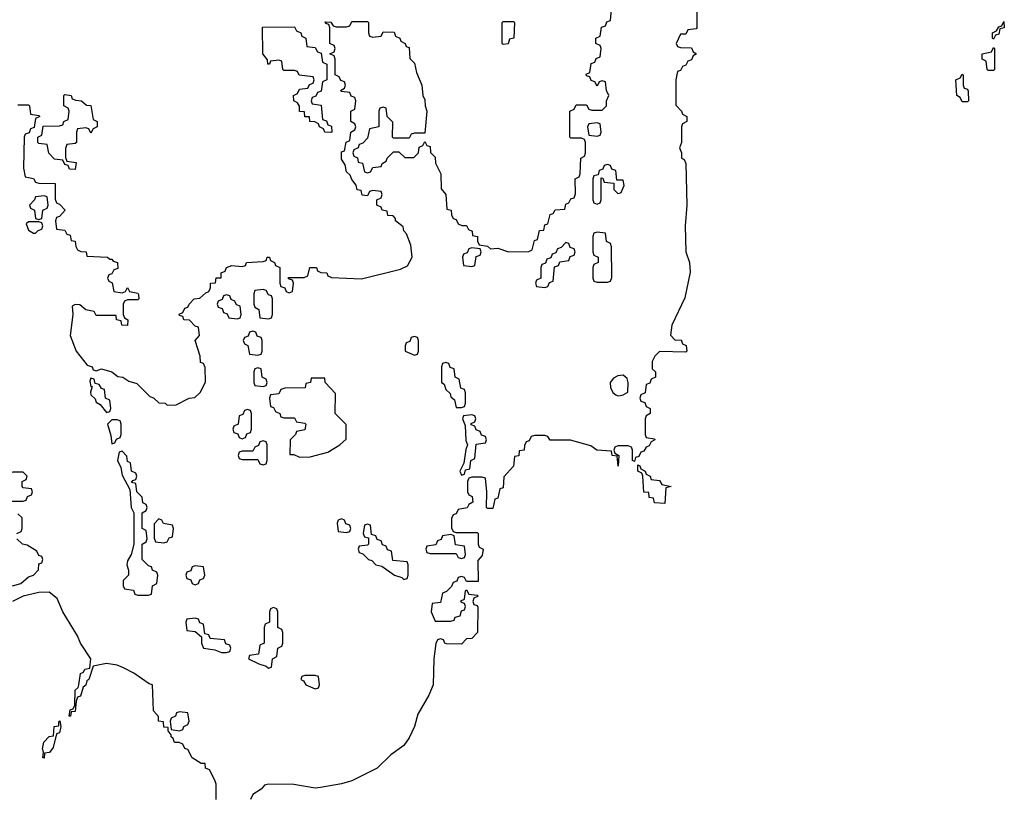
# Model space of a CAD drawing. Header units: inches. Extents: x 2559349 to 2678269, y 915212 to 1023331.
# Tile 34 of 48: x 2637697 to 2641471, y 935558 to 938541. Entities that reach past the tile are written whole.
import ezdxf

# ---------------------------------------------------------------- set-up
doc = ezdxf.new("R2010")
doc.units = ezdxf.units.IN
doc.header["$MEASUREMENT"] = 0
doc.layers.add('C6933', color=7, linetype='Continuous')
doc.layers.add('C6943', color=7, linetype='Continuous')

msp = doc.modelspace()

# ---------------------------------------------------------------- linework, layer by layer
at = {"layer": 'C6933', "color": 6}
for points in [[(2637690, 938214), (2637730, 938214), (2637734, 938210), (2637738, 938178), (2637770, 938174), (2637774, 938170), (2637758, 938162), (2637752.7, 938127.3), (2637738, 938122), (2637732.7, 938107.3), (2637718, 938102), (2637714, 938090), (2637711.6, 937971.6), (2637718, 937938), (2637750, 937932), (2637758, 937918), (2637770, 937914), (2637832.7, 937912.7), (2637832.7, 937852.7), (2637838, 937838), (2637850, 937834), (2637870.6, 937810), (2637850, 937786), (2637838, 937782), (2637834, 937770), (2637838, 937738), (2637870, 937734), (2637878, 937718), (2637890, 937714), (2637894, 937694), (2637910, 937692), (2637911.6, 937671.6), (2637918, 937658), (2637931.6, 937651.6), (2637952, 937650), (2637954, 937634), (2638034, 937630), (2638042, 937622), (2638050, 937622), (2638055.3, 937615.3), (2638071.3, 937610), (2638072.7, 937587.3), (2638058, 937582), (2638050, 937566), (2638038, 937562), (2638034, 937550), (2638038, 937538), (2638051.6, 937531.6), (2638058, 937498), (2638090, 937494), (2638102, 937498), (2638110, 937514), (2638118, 937498), (2638150, 937492), (2638152.7, 937487.3), (2638154, 937470), (2638150, 937466), (2638110, 937466), (2638098, 937462), (2638094, 937450), (2638094, 937410), (2638098, 937398), (2638112, 937390), (2638110, 937368), (2638088, 937370), (2638086, 937386), (2638068, 937390), (2638066, 937406), (2637990, 937406), (2637982, 937422), (2637950, 937428), (2637927.3, 937447.3), (2637910, 937448), (2637898, 937442), (2637900.7, 937410), (2637890.4, 937330), (2637913.4, 937270), (2637956, 937216), (2637974, 937210), (2637978, 937198), (2637990, 937194), (2638010, 937202), (2638050, 937190.5), (2638073, 937173), (2638092, 937170), (2638114.8, 937154.8), (2638145.4, 937145.4), (2638196, 937096), (2638210, 937091), (2638230, 937071.3), (2638254, 937070), (2638262, 937062), (2638296.4, 937063.6), (2638346, 937090), (2638368.4, 937091.6), (2638388.9, 937111.1), (2638408.9, 937151.1), (2638407.3, 937207.3), (2638402, 937222), (2638390, 937226), (2638389, 937250), (2638369.4, 937310), (2638386, 937330), (2638382, 937362), (2638370, 937366), (2638348, 937388), (2638326, 937390), (2638322, 937402), (2638310, 937406), (2638308.4, 937411.6), (2638322, 937418), (2638330, 937434), (2638342, 937438), (2638346, 937450), (2638366, 937470), (2638387.3, 937472.7), (2638410, 937494), (2638422, 937498), (2638428, 937512), (2638428.7, 937530), (2638448, 937532), (2638450, 937550.7), (2638468.7, 937551.3), (2638469.3, 937570), (2638484, 937576), (2638489.2, 937590), (2638510, 937598), (2638550, 937594), (2638562, 937598), (2638566, 937610), (2638630, 937614), (2638642, 937618), (2638646, 937630), (2638654, 937630), (2638658, 937618), (2638674, 937610), (2638678, 937598), (2638694, 937590), (2638694, 937530), (2638698, 937518), (2638712.7, 937512.7), (2638718, 937498), (2638730, 937494), (2638742, 937498), (2638746, 937530), (2638742, 937542), (2638727.3, 937547.3), (2638727.3, 937552.7), (2638787.3, 937552.7), (2638802, 937558), (2638809.1, 937590.9), (2638834, 937590), (2638838, 937578), (2638851.6, 937571.6), (2638874, 937570), (2638878, 937558), (2638892.7, 937552.7), (2639007.5, 937547.5), (2639156, 937584), (2639183.3, 937596.7), (2639201.2, 937630), (2639196, 937676), (2639180.2, 937720.2), (2639169.2, 937730.8), (2639166.6, 937746.6), (2639138, 937770), (2639138, 937778), (2639128.4, 937788.4), (2639108, 937790), (2639106, 937806), (2639086, 937810), (2639082, 937822), (2639066, 937830), (2639066, 937850), (2639082, 937858), (2639086, 937870), (2639082, 937882), (2639050, 937886), (2639038, 937882), (2639030, 937866), (2639010, 937868), (2639006, 937886), (2638990, 937888), (2638986.3, 937906.3), (2638970, 937928), (2638964.1, 937944.1), (2638950, 937958), (2638944.7, 937984.7), (2638930, 938006), (2638930, 938034), (2638942, 938038), (2638948.4, 938071.6), (2638962, 938078), (2638966, 938110), (2638982, 938118), (2638986, 938130), (2638982, 938142), (2638966, 938150), (2638966, 938190), (2638982, 938198), (2638986, 938230), (2638982, 938242), (2638967.3, 938247.3), (2638962, 938262), (2638930, 938266), (2638926, 938270), (2638942, 938278), (2638946, 938290), (2638942, 938302), (2638927.3, 938307.3), (2638922, 938322), (2638906, 938330), (2638906, 938390), (2638902, 938402), (2638886, 938410), (2638902, 938418), (2638906, 938430), (2638902, 938442), (2638886, 938450), (2638886, 938510), (2638882, 938522), (2638870, 938526), (2638867.3, 938532.7), (2638890, 938532), (2638898, 938518), (2638910, 938514), (2638950, 938514), (2638962, 938518), (2638970, 938534), (2639030, 938534), (2639034, 938530), (2639034, 938490), (2639038, 938478), (2639050, 938474), (2639082, 938478), (2639090, 938494), (2639132.7, 938492.7), (2639138, 938478), (2639154, 938470), (2639158, 938458), (2639174, 938450), (2639178, 938438), (2639190, 938434), (2639192.7, 938392.7), (2639210, 938374), (2639218, 938338), (2639238, 938290), (2639242, 938250), (2639250, 938234), (2639250.8, 938210), (2639258, 938190), (2639250, 938106), (2639210, 938106), (2639198, 938102), (2639190, 938086), (2639130, 938086), (2639126, 938090), (2639127.3, 938147.3), (2639106, 938170), (2639102, 938202), (2639090, 938206), (2639078, 938202), (2639074, 938190), (2639074, 938130), (2639038, 938122), (2639030, 938086), (2639012.7, 938067.3), (2638998, 938062), (2638994, 938050), (2638978, 938042), (2638974, 938030), (2638978, 938018), (2638991.6, 938011.6), (2638994, 937994), (2639011.3, 937991.3), (2639018, 937958), (2639030, 937954), (2639042, 937958), (2639050, 937974), (2639082, 937978), (2639086, 937990), (2639102, 937998), (2639106, 938010), (2639130, 938034), (2639150, 938034), (2639172.7, 938012.7), (2639207.3, 938012.7), (2639226, 938030), (2639228.4, 938051.6), (2639242, 938058), (2639250, 938074), (2639258, 938058), (2639270, 938054), (2639272, 938032), (2639290, 938014), (2639291.3, 937991.3), (2639310.8, 937950), (2639312.7, 937892.7), (2639331, 937870), (2639334, 937814), (2639351.3, 937810), (2639352, 937792), (2639358, 937778), (2639370, 937774), (2639378, 937758), (2639391.6, 937751.6), (2639410, 937751), (2639416.9, 937736.9), (2639431.3, 937730), (2639432.7, 937712.7), (2639451.3, 937710), (2639452, 937692), (2639458, 937678), (2639490, 937672), (2639502, 937662), (2639530, 937664.7), (2639571, 937651), (2639648, 937652), (2639662, 937658), (2639670, 937694), (2639682, 937698), (2639690, 937732), (2639706, 937734), (2639710, 937754), (2639722, 937758), (2639730, 937794), (2639742, 937798), (2639750, 937812), (2639786, 937814), (2639790, 937834), (2639802, 937838), (2639810, 937854), (2639822, 937858), (2639827.3, 937872.7), (2639826, 937930), (2639842, 937938), (2639846, 937950), (2639848, 938010), (2639862, 938018), (2639866, 938030), (2639866, 938070), (2639862, 938082), (2639850, 938086), (2639810, 938086), (2639806, 938090), (2639806, 938190), (2639822, 938198), (2639830, 938214), (2639870, 938214), (2639878, 938198), (2639890, 938194), (2639930, 938194), (2639946, 938210), (2639946, 938230), (2639955.3, 938250), (2639946, 938270), (2639942, 938302), (2639930, 938306), (2639918, 938302), (2639910, 938286), (2639902, 938302), (2639887.3, 938307.3), (2639882, 938322), (2639870, 938326), (2639868.4, 938331.6), (2639882, 938338), (2639887.3, 938372.7), (2639902, 938378), (2639907.3, 938392.7), (2639922, 938398), (2639926, 938430), (2639922, 938442), (2639906, 938450), (2639906, 938470), (2639922, 938478), (2639927.3, 938512.7), (2639942, 938518), (2639947.3, 938532.7), (2639962, 938538), (2639967.3, 938592.7)], [(2640000, 937926), (2639986, 937926), (2639982, 937962), (2639967.3, 937967.3), (2639962, 937982), (2639950, 937986), (2639938, 937982), (2639932.7, 937967.3), (2639918, 937962), (2639914, 937946), (2639898, 937942), (2639894, 937930), (2639894, 937850), (2639898, 937838), (2639910, 937834), (2639922, 937838), (2639926, 937850), (2639926, 937934), (2639932.7, 937932.7), (2639938, 937918), (2639974, 937914), (2639974, 937890), (2639990, 937874), (2640000, 937877.3)], [(2640000, 937176.2), (2639990, 937175.1), (2639973.4, 937166.6), (2639961, 937150), (2639962, 937130), (2639971.1, 937111.1), (2639982, 937102), (2639990, 937098), (2640000, 937100)], [(2640000, 936906), (2639990, 936906), (2639978, 936902), (2639974, 936890), (2639978, 936878), (2639994, 936870), (2639991.6, 936828.4), (2639987.3, 936867.3), (2639968, 936870), (2639966, 936886), (2639908.7, 936890), (2639886.8, 936906.8), (2639808.4, 936928.4), (2639730, 936928), (2639722, 936942), (2639710, 936946), (2639670, 936946), (2639658, 936942), (2639650, 936926), (2639638, 936922), (2639632, 936908), (2639631.3, 936890), (2639612, 936888), (2639610, 936868), (2639594, 936866), (2639590, 936828), (2639552.7, 936787.3), (2639550, 936746), (2639538, 936742), (2639530, 936706), (2639518, 936702), (2639510, 936666), (2639490, 936666), (2639486, 936670), (2639488, 936730), (2639482, 936782), (2639470, 936786), (2639430, 936786), (2639418, 936782), (2639414, 936770), (2639414, 936730), (2639418, 936718), (2639431.6, 936711.6), (2639434, 936690), (2639418, 936682), (2639411.6, 936668.4), (2639378, 936662), (2639370, 936646), (2639358, 936642), (2639352.7, 936627.3), (2639352.7, 936592.7), (2639358, 936578), (2639370, 936574), (2639450, 936574), (2639454, 936570), (2639454, 936530), (2639458, 936518), (2639474, 936510), (2639470, 936486), (2639452.7, 936467.3), (2639454, 936386), (2639410, 936386), (2639402, 936402), (2639390, 936406), (2639378, 936402), (2639372.7, 936387.3), (2639358, 936382), (2639352.7, 936367.3), (2639332.7, 936347.3), (2639318, 936342), (2639310, 936306), (2639278, 936302), (2639274, 936270), (2639290, 936234), (2639350, 936234), (2639362, 936238), (2639366, 936250), (2639386, 936254), (2639390, 936274), (2639402, 936278), (2639406, 936290), (2639402, 936302), (2639390, 936306), (2639388, 936312), (2639402, 936318), (2639406, 936350), (2639410, 936354), (2639418, 936338), (2639450, 936334), (2639454, 936330), (2639438, 936322), (2639434, 936310), (2639438, 936298), (2639450, 936294), (2639452.7, 936287.3), (2639452, 936190), (2639430, 936168), (2639410, 936166), (2639390, 936146), (2639332.7, 936147.3), (2639326, 936150), (2639322, 936162), (2639310, 936166), (2639298, 936162), (2639292, 936148), (2639284.4, 936090), (2639282.4, 935990), (2639265.7, 935950), (2639222.7, 935877.3), (2639210, 935829.6), (2639190, 935786.6), (2639170, 935757.4), (2639119.1, 935720.9), (2639067.4, 935670), (2638970, 935621.5), (2638930, 935609.8), (2638850, 935596), (2638830, 935594), (2638748, 935608), (2638650.6, 935609.4), (2638635.3, 935604.7), (2638622, 935590), (2638590.8, 935569.2), (2638582, 935550)], [(2637686, 936570), (2637702, 936578), (2637706, 936590), (2637706, 936630), (2637690, 936646)], [(2637668.7, 936370), (2637701.2, 936378.8), (2637730, 936404.7), (2637749.3, 936410.7), (2637768.9, 936431.1), (2637770, 936454), (2637782, 936458), (2637786, 936470), (2637782, 936482), (2637770, 936486), (2637763.1, 936503.1), (2637726, 936526), (2637708, 936530), (2637686, 936550)], [(2638449.4, 935550.6), (2638449.5, 935609.5), (2638444.8, 935624.8), (2638424, 935664), (2638409, 935670), (2638408, 935688), (2638392, 935688), (2638358, 935710), (2638342, 935742), (2638330, 935746), (2638322, 935762), (2638308.7, 935768.7), (2638290, 935769.2), (2638284.7, 935784.7), (2638278, 935790), (2638278, 935798), (2638266, 935814), (2638266, 935826), (2638250, 935828), (2638248, 935848), (2638229.3, 935850), (2638229, 935869), (2638209.3, 935890.7), (2638206, 935990), (2638193.2, 935993.2), (2638134.7, 936034.7), (2638095.1, 936055.1), (2638070, 936064.8), (2638030, 936071.8), (2637978, 936062), (2637962, 936010), (2637954.8, 936005.2), (2637950, 935988.7), (2637939.6, 935980.4), (2637930, 935946), (2637918, 935942), (2637912.7, 935927.3), (2637910, 935888), (2637894, 935886), (2637892, 935870), (2637886, 935870), (2637890, 935894), (2637902, 935898), (2637908.7, 935911.3), (2637909.7, 935970), (2637920.4, 935979.6), (2637924, 935990), (2637930, 936034), (2637942, 936038), (2637946, 936050), (2637966, 936054), (2637969, 936090), (2637930, 936149.5), (2637918.2, 936178.2), (2637862.2, 936270), (2637840.9, 936320.9), (2637810, 936345.2), (2637770, 936344.5), (2637710, 936329.6), (2637669.5, 936309.5)]]:
    msp.add_lwpolyline(points, dxfattribs=at)
for points in [[(2638890, 938108), (2638866, 938110), (2638862, 938122), (2638846, 938130), (2638842, 938142), (2638828.7, 938148.7), (2638809, 938150), (2638808, 938168), (2638790, 938169), (2638788, 938188), (2638770, 938189), (2638768.9, 938208.9), (2638762, 938222), (2638748, 938230), (2638746, 938250), (2638762, 938258), (2638770, 938274), (2638802, 938278), (2638807.3, 938292.7), (2638822, 938298), (2638826, 938310), (2638822, 938322), (2638768.4, 938328.4), (2638762, 938342), (2638750, 938346), (2638710, 938346), (2638706, 938350), (2638702, 938382), (2638690, 938386), (2638658, 938382), (2638654, 938370), (2638648, 938370), (2638647.3, 938387.3), (2638629, 938410), (2638627.3, 938512.7), (2638750, 938514), (2638758, 938498), (2638774, 938490), (2638778, 938478), (2638794, 938470), (2638798, 938438), (2638830, 938434), (2638838, 938418), (2638852.7, 938412.7), (2638858, 938378), (2638874, 938370), (2638874, 938310), (2638858, 938302), (2638852.7, 938267.3), (2638838, 938262), (2638832.7, 938247.3), (2638818, 938242), (2638814, 938230), (2638818, 938218), (2638852.7, 938212.7), (2638858, 938158), (2638872.7, 938152.7), (2638878, 938138), (2638892.7, 938132.7), (2638894, 938110)], [(2639550, 938446), (2639546, 938450), (2639546, 938530), (2639550, 938534), (2639590, 938534), (2639594, 938530), (2639591.3, 938470), (2639574, 938466), (2639570, 938448)], [(2637970, 938106), (2637962, 938122), (2637950, 938126), (2637918, 938122), (2637914, 938110), (2637914, 938070), (2637910, 938066), (2637878, 938062), (2637872.7, 938047.3), (2637872.7, 938012.7), (2637878, 937998), (2637912.7, 937992.7), (2637910, 937966), (2637887.3, 937967.3), (2637882, 937982), (2637870, 937986), (2637862, 938002), (2637830, 938006), (2637808.7, 938028.7), (2637802, 938062), (2637770, 938066), (2637766, 938070), (2637766, 938090), (2637782, 938098), (2637787.3, 938132.7), (2637850, 938134), (2637862, 938138), (2637866, 938150), (2637882, 938158), (2637886, 938190), (2637882, 938202), (2637866, 938210), (2637866, 938250), (2637870, 938254), (2637894, 938250), (2637898, 938238), (2637912, 938232), (2637934, 938230), (2637952.7, 938212.7), (2637970, 938212), (2637978, 938158), (2637994, 938150), (2637994, 938130), (2637978, 938122)], [(2639910, 938146), (2639878, 938142), (2639874, 938130), (2639878, 938098), (2639910, 938094), (2639922, 938098), (2639926, 938110), (2639922, 938142)], [(2637790, 937866), (2637758, 937862), (2637754, 937850), (2637734, 937830), (2637738, 937818), (2637754, 937810), (2637758, 937778), (2637770, 937774), (2637782, 937778), (2637786, 937810), (2637802, 937818), (2637806, 937830), (2637802, 937862)], [(2637770, 937766), (2637730, 937766), (2637722, 937758), (2637730, 937734), (2637750, 937722), (2637758, 937722), (2637767.3, 937732.7), (2637782, 937738), (2637786, 937750), (2637782, 937762)], [(2639910, 937726), (2639898, 937722), (2639894, 937710), (2639894, 937650), (2639898, 937638), (2639914, 937630), (2639914, 937610), (2639898, 937602), (2639894, 937590), (2639894, 937550), (2639898, 937538), (2639910, 937534), (2639950, 937534), (2639962, 937538), (2639967.3, 937552.7), (2639966, 937670), (2639962, 937682), (2639946, 937690), (2639942, 937722)], [(2639790, 937686), (2639772.7, 937667.3), (2639758, 937662), (2639752.7, 937647.3), (2639738, 937642), (2639732.7, 937627.3), (2639718, 937622), (2639712.7, 937607.3), (2639698, 937602), (2639694, 937590), (2639694, 937550), (2639678, 937542), (2639674, 937530), (2639678, 937518), (2639710, 937514), (2639722, 937518), (2639727.3, 937532.7), (2639742, 937538), (2639747.3, 937592.7), (2639762, 937598), (2639767.3, 937612.7), (2639802, 937618), (2639807.3, 937632.7), (2639822, 937638), (2639826, 937650), (2639822, 937662), (2639807.3, 937667.3), (2639802, 937682)], [(2639430, 937666), (2639418, 937662), (2639412.7, 937647.3), (2639398, 937642), (2639394, 937630), (2639398, 937598), (2639430, 937594), (2639442, 937598), (2639447.3, 937632.7), (2639462, 937638), (2639466, 937650), (2639462, 937662)], [(2638490, 937486), (2638478, 937482), (2638472.7, 937467.3), (2638458, 937462), (2638454, 937450), (2638458, 937438), (2638472.7, 937432.7), (2638478, 937418), (2638492.7, 937412.7), (2638498, 937398), (2638530, 937394), (2638542, 937398), (2638546, 937410), (2638542, 937442), (2638527.3, 937447.3), (2638522, 937462), (2638507.3, 937467.3), (2638502, 937482)], [(2638630, 937506), (2638598, 937502), (2638594, 937490), (2638594, 937450), (2638598, 937438), (2638614, 937430), (2638618, 937398), (2638650, 937394), (2638662, 937398), (2638666, 937410), (2638666, 937470), (2638662, 937482), (2638650, 937486), (2638642, 937502)], [(2638590, 937346), (2638578, 937342), (2638572.7, 937327.3), (2638558, 937322), (2638554, 937310), (2638558, 937298), (2638572, 937292), (2638578, 937258), (2638610, 937254), (2638622, 937258), (2638626, 937270), (2638626, 937310), (2638622, 937322), (2638607.3, 937327.3), (2638602, 937342)], [(2639210, 937326), (2639198, 937322), (2639192.7, 937307.3), (2639178, 937302), (2639174, 937290), (2639174, 937270), (2639210, 937254), (2639222, 937258), (2639226, 937270), (2639226, 937310), (2639222, 937322)], [(2639330, 937226), (2639318, 937222), (2639314, 937210), (2639314, 937150), (2639323.6, 937143.6), (2639330, 937122), (2639346.8, 937106.8), (2639350, 937094), (2639363.6, 937083.6), (2639370, 937054), (2639390, 937054), (2639402, 937058), (2639406, 937070), (2639406, 937110), (2639402, 937122), (2639387.3, 937127.3), (2639382, 937162), (2639366, 937170), (2639362, 937202), (2639347.3, 937207.3), (2639342, 937222)], [(2638610, 937206), (2638598, 937202), (2638594, 937190), (2638594, 937150), (2638598, 937138), (2638630, 937134), (2638642, 937138), (2638646, 937150), (2638642, 937162), (2638626, 937170), (2638622, 937202)], [(2637970, 937166), (2637965.4, 937154.6), (2637970, 937134), (2637974, 937134), (2637967.7, 937112.3), (2637970, 937102), (2637986.4, 937086.4), (2637990, 937074), (2638004.7, 937064.7), (2638030, 937034), (2638042, 937038), (2638046, 937050), (2638042, 937082), (2638026, 937090), (2638022, 937122), (2638010, 937126), (2638002, 937142), (2637986, 937146), (2637982, 937162)], [(2638866, 937166), (2638814, 937166), (2638812, 937150), (2638794, 937146), (2638791, 937129), (2638712.7, 937127.3), (2638698, 937122), (2638690, 937106), (2638658, 937102), (2638654, 937090), (2638658, 937058), (2638670, 937054), (2638678, 937038), (2638694, 937030), (2638698, 937018), (2638710, 937014), (2638750, 937014), (2638758, 936998), (2638790, 936994), (2638794, 936990), (2638790, 936968), (2638758, 936962), (2638754, 936950), (2638734, 936930), (2638732.7, 936872.7), (2638747.3, 936872.7), (2638770, 936863), (2638810, 936864.2), (2638878, 936882), (2638924, 936910), (2638948.4, 936931.6), (2638948, 936988), (2638906, 937030), (2638907.3, 937107.3), (2638868, 937150)], [(2638570, 937046), (2638558, 937042), (2638552.7, 937027.3), (2638538, 937022), (2638534, 936990), (2638518, 936982), (2638514, 936970), (2638518, 936958), (2638532.7, 936952.7), (2638538, 936938), (2638550, 936934), (2638562, 936938), (2638567.3, 936952.7), (2638582, 936958), (2638586, 936970), (2638586, 937030), (2638582, 937042)], [(2638070, 937006), (2638050, 937006), (2638034, 936990), (2638046.4, 936946.4), (2638050, 936914), (2638062, 936918), (2638067.3, 936932.7), (2638082, 936938), (2638086, 936950), (2638086, 936990), (2638082, 937002)], [(2639430, 937026), (2639398, 937022), (2639394, 937010), (2639404.7, 936984.7), (2639407.1, 936927.1), (2639414, 936910), (2639407.1, 936892.9), (2639399.6, 936840.4), (2639384.7, 936810), (2639390, 936794), (2639402, 936798), (2639406, 936814), (2639422, 936818), (2639426, 936850), (2639442, 936858), (2639447.3, 936912.7), (2639482, 936918), (2639486, 936930), (2639482, 936942), (2639467.3, 936947.3), (2639462, 936962), (2639447.3, 936967.3), (2639442, 936982), (2639427.3, 936987.3), (2639427.3, 936992.7), (2639442, 936998), (2639446, 937010), (2639442, 937022)], [(2638630, 936926), (2638618, 936922), (2638612.7, 936907.3), (2638598, 936902), (2638590, 936886), (2638550, 936886), (2638538, 936882), (2638534, 936870), (2638538, 936858), (2638550, 936854), (2638610, 936854), (2638618, 936838), (2638630, 936834), (2638642, 936838), (2638646, 936850), (2638646, 936910), (2638642, 936922)], [(2638090, 936886), (2638078, 936882), (2638072, 936850), (2638084, 936824), (2638090, 936794), (2638119.6, 936739.6), (2638124, 936670), (2638134, 936650), (2638134, 936530), (2638124.7, 936490), (2638110, 936466), (2638107.3, 936450), (2638114, 936430), (2638114, 936410), (2638094, 936390), (2638094, 936370), (2638098, 936358), (2638132.7, 936352.7), (2638138, 936338), (2638150, 936334), (2638190, 936334), (2638202, 936338), (2638206, 936370), (2638222, 936378), (2638226, 936410), (2638222, 936422), (2638206, 936430), (2638202, 936442), (2638190, 936446), (2638166, 936470), (2638166, 936530), (2638182, 936538), (2638186, 936550), (2638182, 936582), (2638166, 936590), (2638166, 936650), (2638182, 936658), (2638186, 936670), (2638182, 936682), (2638168.4, 936688.4), (2638166, 936710), (2638146, 936730), (2638142, 936762), (2638126, 936766), (2638130, 936774), (2638142, 936778), (2638146, 936790), (2638142, 936802), (2638126, 936810), (2638122, 936842), (2638110, 936846), (2638107.3, 936867.3)], [(2637710, 936806), (2637670, 936806), (2637658, 936802), (2637652.7, 936787.3), (2637638, 936782), (2637634, 936770), (2637634, 936710), (2637638, 936698), (2637650, 936694), (2637710, 936694), (2637722, 936698), (2637727.3, 936712.7), (2637742, 936718), (2637746, 936730), (2637742, 936742), (2637710, 936746), (2637706, 936750), (2637706, 936770), (2637722, 936778), (2637726, 936790)], [(2638230, 936626), (2638212.7, 936607.3), (2638212.7, 936552.7), (2638218, 936538), (2638250, 936534), (2638262, 936538), (2638270, 936554), (2638282, 936558), (2638286, 936590), (2638282, 936602), (2638248.4, 936608.4), (2638242, 936622)], [(2638930, 936626), (2638918, 936622), (2638914, 936610), (2638918, 936578), (2638950, 936574), (2638962, 936578), (2638966, 936590), (2638962, 936602), (2638947.3, 936607.3), (2638942, 936622)], [(2639030, 936606), (2639018, 936602), (2639014, 936570), (2639018, 936558), (2639034, 936554), (2639034, 936530), (2639030, 936526), (2638998, 936522), (2638994, 936510), (2638998, 936498), (2639012.7, 936492.7), (2639034, 936470), (2639046.4, 936466.4), (2639062, 936450), (2639085.4, 936445.4), (2639134, 936410), (2639162, 936402), (2639170, 936394), (2639182, 936398), (2639186, 936410), (2639186, 936450), (2639182, 936462), (2639127.3, 936467.3), (2639122, 936502), (2639107.3, 936507.3), (2639102, 936522), (2639087.3, 936527.3), (2639082, 936542), (2639067.3, 936547.3), (2639062, 936562), (2639046, 936566), (2639042, 936602)], [(2639350, 936566), (2639318, 936562), (2639312.7, 936547.3), (2639298, 936542), (2639292.7, 936527.3), (2639258, 936522), (2639254, 936510), (2639258, 936498), (2639270, 936494), (2639370, 936494), (2639378, 936478), (2639390, 936474), (2639402, 936478), (2639406, 936490), (2639402, 936522), (2639367.3, 936527.3), (2639362, 936562)], [(2638370, 936446), (2638358, 936442), (2638352.7, 936427.3), (2638338, 936422), (2638334, 936410), (2638338, 936398), (2638352.7, 936392.7), (2638358, 936378), (2638370, 936374), (2638382, 936378), (2638387.3, 936392.7), (2638402, 936398), (2638406, 936410), (2638402, 936442)], [(2638670, 936286), (2638658, 936282), (2638654, 936270), (2638654, 936230), (2638638, 936222), (2638634, 936210), (2638634, 936150), (2638618, 936142), (2638612.7, 936107.3), (2638578, 936102), (2638574, 936090), (2638614, 936070), (2638642, 936062), (2638650, 936054), (2638662, 936058), (2638666, 936090), (2638682, 936098), (2638686, 936130), (2638702, 936138), (2638706, 936150), (2638706, 936190), (2638702, 936202), (2638686, 936210), (2638686, 936270), (2638682, 936282)], [(2638370, 936246), (2638338, 936242), (2638334, 936230), (2638338, 936198), (2638370, 936194), (2638394, 936174), (2638394, 936150), (2638402, 936130), (2638444.7, 936124.7), (2638470, 936114), (2638490, 936114), (2638502, 936118), (2638506, 936130), (2638502, 936142), (2638487.3, 936147.3), (2638482, 936162), (2638427.3, 936167.3), (2638422, 936182), (2638406, 936186), (2638402, 936222), (2638387.3, 936227.3), (2638382, 936242)], [(2638830, 936026), (2638790, 936026), (2638778, 936022), (2638774, 936010), (2638784.7, 936004.7), (2638794, 935990), (2638830, 935974), (2638842, 935978), (2638846, 935990), (2638842, 936022)], [(2638310, 935886), (2638298, 935882), (2638294, 935870), (2638278, 935862), (2638274, 935850), (2638278, 935818), (2638310, 935814), (2638322, 935818), (2638326, 935830), (2638342, 935838), (2638346, 935850), (2638342, 935882)], [(2637790, 935708.7), (2637786, 935710), (2637788, 935732), (2637784, 935744), (2637789.3, 935770), (2637810, 935792), (2637826, 935794), (2637829.3, 935830), (2637847.3, 935832.7), (2637847.3, 935847.3), (2637851.3, 935851.3), (2637854, 935830), (2637850, 935806), (2637838, 935802), (2637824.7, 935750), (2637810.8, 935730), (2637792, 935728)]]:
    msp.add_lwpolyline(points, close=True, dxfattribs=at)
at = {"layer": 'C6943', "color": 6}
for points in [[(2640292, 938650), (2640292, 938510), (2640290, 938506), (2640258, 938502), (2640250, 938486), (2640230, 938486), (2640214, 938450), (2640218, 938438), (2640230, 938434), (2640272.7, 938432.7), (2640278, 938418), (2640291, 938410), (2640278, 938402), (2640272.7, 938387.3), (2640258, 938382), (2640250, 938366), (2640238, 938362), (2640230, 938346), (2640218, 938342), (2640212, 938310), (2640212.7, 938212.7), (2640234, 938190), (2640238, 938178), (2640254, 938170), (2640254, 938150), (2640238, 938142), (2640234, 938130), (2640234, 938070), (2640226.8, 938050), (2640234, 938030), (2640234, 938010), (2640244.7, 938004.7), (2640250.8, 937990), (2640254.9, 937830), (2640248.3, 937750), (2640250.2, 937650.2), (2640264, 937610), (2640267.7, 937572.3), (2640246.4, 937473.6), (2640197.3, 937370), (2640191.6, 937331.6), (2640210, 937312), (2640232.7, 937312.7), (2640238, 937298), (2640251.6, 937291.6), (2640254, 937270), (2640250, 937266), (2640150, 937268), (2640132, 937250), (2640122, 937230), (2640122, 937202), (2640134, 937190), (2640134, 937170), (2640118, 937162), (2640112.7, 937147.3), (2640098, 937142), (2640094, 937110), (2640078, 937102), (2640074, 937090), (2640078, 937078), (2640092.7, 937072.7), (2640098, 937058), (2640114, 937050), (2640114, 937030), (2640098, 937022), (2640094, 937010), (2640094, 936950), (2640098, 936938), (2640130, 936934), (2640132, 936930), (2640118, 936922), (2640110, 936906), (2640098, 936902), (2640090, 936886), (2640078, 936882), (2640070, 936866), (2640058, 936862), (2640054, 936846), (2640046, 936850), (2640046, 936890), (2640042, 936902), (2640030, 936906), (2640000, 936906)], [(2640000, 937877.3), (2640002, 937878), (2640014.6, 937905.4), (2640010, 937926), (2640000, 937926)], [(2640000, 937100), (2640010, 937102), (2640028, 937112), (2640029.2, 937150), (2640025.2, 937165.2), (2640010, 937177.2), (2640000, 937176.2)]]:
    msp.add_lwpolyline(points, dxfattribs=at)
for points in [[(2641430, 938466), (2641426, 938470), (2641426, 938490), (2641442, 938498), (2641450, 938514), (2641462, 938518), (2641470, 938534), (2641471.3, 938510), (2641454, 938506), (2641450, 938486), (2641438, 938482)], [(2641410, 938346), (2641406, 938350), (2641402, 938382), (2641386, 938390), (2641386, 938410), (2641422, 938418), (2641430, 938434), (2641434, 938430), (2641434, 938350), (2641430, 938346)], [(2641310, 938226), (2641302, 938242), (2641289, 938250), (2641286, 938310), (2641302, 938318), (2641310, 938332), (2641314, 938330), (2641314, 938290), (2641318, 938278), (2641330, 938274), (2641332.7, 938267.3), (2641334, 938230), (2641330, 938226)], [(2640170, 936686), (2640130, 936688), (2640126, 936706), (2640110, 936708), (2640108, 936728), (2640090, 936729), (2640086, 936790), (2640082, 936802), (2640066, 936810), (2640066, 936834), (2640074, 936830), (2640078, 936818), (2640094, 936810), (2640098, 936798), (2640114, 936790), (2640118, 936778), (2640150, 936774), (2640158, 936758), (2640194, 936750), (2640174, 936746)]]:
    msp.add_lwpolyline(points, close=True, dxfattribs=at)

doc.saveas('drawing.dxf')
